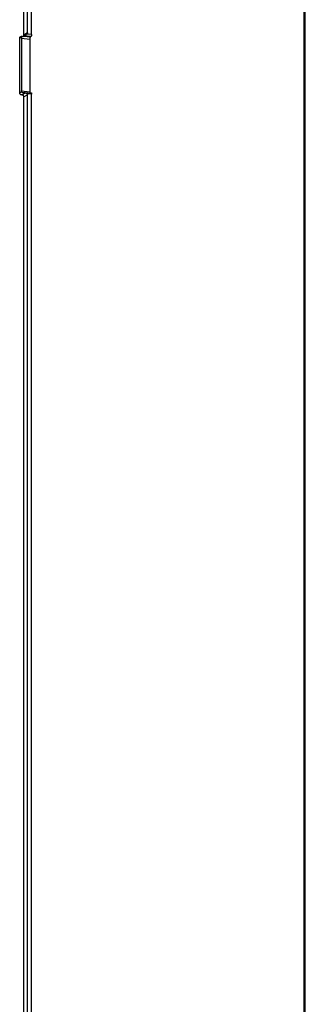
# Model space of a CAD drawing. Header units: inches. Extents: x 0 to 85, y 0 to 55.
# Tile 12 of 18: x 66.8 to 69.3, y 12.9 to 21.4. Entities that reach past the tile are written whole.
import ezdxf

# ---------------------------------------------------------------- set-up
doc = ezdxf.new("R2010")
doc.units = ezdxf.units.IN
doc.header["$LTSCALE"] = 4.675
doc.header["$MEASUREMENT"] = 0
doc.layers.get('0').update_dxf_attribs({"linetype": 'CONTINUOUS'})

msp = doc.modelspace()

# ---------------------------------------------------------------- linework, layer by layer
at = {"color": 3, "linetype": 'Continuous'}
for p, q in [((69.2469, 43.7777), (69.2469, 4.2955)), ((69.2604, 4.3119), (69.2604, 43.7806)), ((66.8343, 21.2289), (66.8343, 37.7771)), ((66.9016, 21.2335), (66.9016, 37.8011)), ((66.7986, 20.7307), (66.7986, 21.204)), ((66.8206, 21.2159), (66.8123, 21.2169)), ((66.8955, 21.2155), (66.8919, 21.2134)), ((66.8858, 21.1953), (66.8858, 20.7413)), ((66.8206, 20.7137), (66.8123, 20.7146)), ((66.8343, 4.1493), (66.8343, 20.6976)), ((66.8901, 20.73), (66.8919, 20.7304)), ((66.8919, 20.7304), (66.8955, 20.7325)), ((66.8955, 20.7325), (66.8973, 20.7329)), ((66.9016, 4.154), (66.9016, 20.7216))]:
    msp.add_line(p, q, dxfattribs=at)
at = {"color": 7, "linetype": 'Continuous'}
for p, q in [((66.866, 21.2473), (66.866, 37.7955)), ((66.7986, 21.204), (66.8161, 21.2141)), ((66.8145, 21.2035), (66.8858, 21.1953)), ((66.8145, 21.2035), (66.8145, 20.7496)), ((66.8319, 21.2197), (66.8281, 21.2175)), ((66.866, 21.2473), (66.8343, 21.2289)), ((66.835, 21.2199), (66.8919, 21.2134)), ((66.8955, 21.2155), (66.8352, 21.2224)), ((66.8598, 21.2359), (66.8377, 21.223)), ((66.9016, 21.2335), (66.8601, 21.2383)), ((66.7986, 20.7307), (66.817, 20.7414)), ((66.8123, 20.7146), (66.8441, 20.733)), ((66.8145, 20.7496), (66.8858, 20.7413)), ((66.8189, 20.7382), (66.8901, 20.73)), ((66.8523, 20.7321), (66.8206, 20.7137)), ((66.866, 20.716), (66.8343, 20.6976)), ((66.9016, 20.7216), (66.8517, 20.7273)), ((66.866, 4.1678), (66.866, 20.716))]:
    msp.add_line(p, q, dxfattribs=at)
at = {"color": 3, "linetype": 'Continuous'}
for points in [[(66.7986, 21.204), (66.7992, 21.2078), (66.8005, 21.211), (66.8027, 21.2137), (66.8048, 21.2154)], [(66.8048, 21.2154), (66.8055, 21.2157), (66.8087, 21.2168), (66.8123, 21.2169)], [(66.8206, 21.2159), (66.8242, 21.2161), (66.8274, 21.2171), (66.8281, 21.2175)], [(66.8281, 21.2175), (66.8302, 21.2191), (66.8324, 21.2218), (66.8337, 21.225), (66.8343, 21.2289)], [(66.8888, 21.2096), (66.8876, 21.2066), (66.8866, 21.203), (66.886, 21.1993), (66.8858, 21.1953)], [(66.8919, 21.2134), (66.8902, 21.2119), (66.8888, 21.2096)], [(66.9016, 21.2335), (66.9014, 21.2295), (66.9008, 21.2258), (66.8998, 21.2223), (66.8986, 21.2192), (66.8971, 21.217), (66.8955, 21.2155)], [(66.8123, 20.7146), (66.8087, 20.7156), (66.8055, 20.7173), (66.8027, 20.72), (66.8005, 20.7232), (66.7992, 20.7267), (66.7986, 20.7307)], [(66.8324, 20.705), (66.8302, 20.7083), (66.8274, 20.7109), (66.8242, 20.7127), (66.8206, 20.7137)], [(66.8343, 20.6976), (66.8337, 20.7015), (66.8324, 20.705)], [(66.8858, 20.7413), (66.886, 20.7376), (66.8866, 20.7346), (66.8876, 20.7322), (66.8888, 20.7306), (66.8901, 20.73)], [(66.8973, 20.7329), (66.8986, 20.7324), (66.8998, 20.7308), (66.9008, 20.7284), (66.9014, 20.7253), (66.9016, 20.7216)]]:
    msp.add_lwpolyline(points, dxfattribs=at)
at = {"color": 7, "linetype": 'Continuous'}
for points in [[(66.8145, 21.2035), (66.8147, 21.2075), (66.8153, 21.2113), (66.8163, 21.2148), (66.8169, 21.2164)], [(66.866, 21.2473), (66.8655, 21.2435), (66.8642, 21.2403), (66.862, 21.2375), (66.8598, 21.2359)], [(66.8188, 20.7382), (66.8176, 20.7388), (66.8163, 20.7404), (66.8153, 20.7428), (66.8147, 20.7458), (66.8145, 20.7496)], [(66.8523, 20.7321), (66.8559, 20.7311), (66.8591, 20.7294), (66.862, 20.7267)], [(66.862, 20.7267), (66.8642, 20.7235), (66.8655, 20.72), (66.866, 20.716)]]:
    msp.add_lwpolyline(points, dxfattribs=at)

doc.saveas('drawing.dxf')
